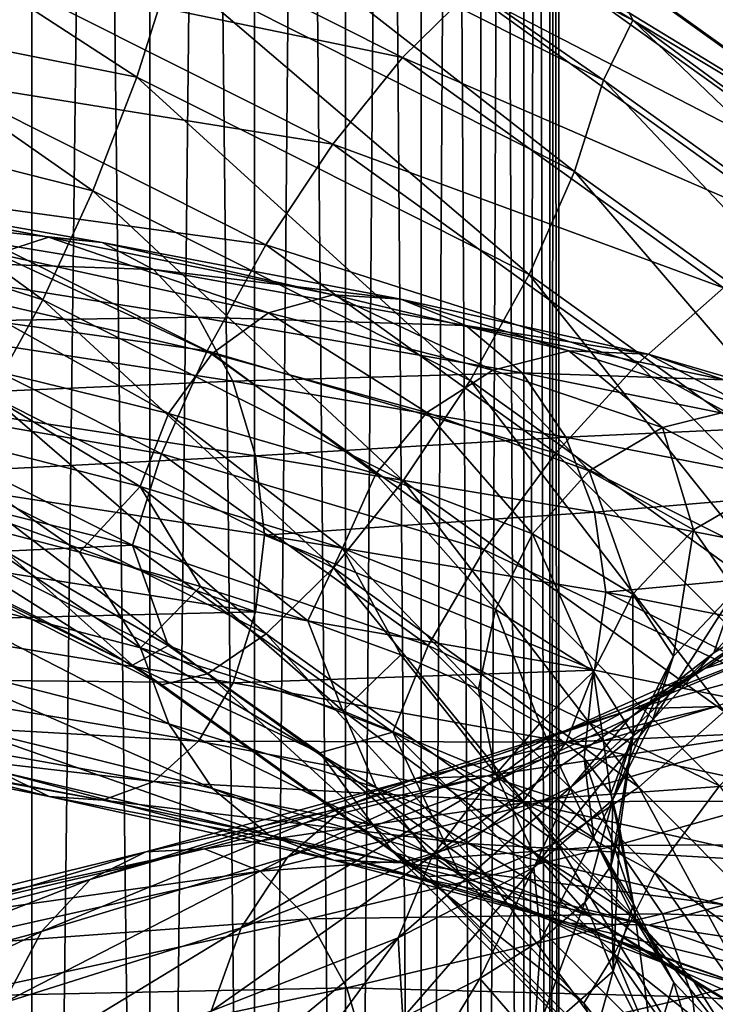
# Model space of a CAD drawing. Header units: metres. Extents: x -109 to 109, y -432 to 89.
# Tile 199 of 256: x 8.6 to 14.28, y -191.19 to -183.15. Entities that reach past the tile are written whole.
import ezdxf

# ---------------------------------------------------------------- set-up
doc = ezdxf.new("R2010")
doc.units = ezdxf.units.M
doc.layers.add('solid_506360_24502164_01', color=7, linetype='CONTINUOUS')

msp = doc.modelspace()

# ---------------------------------------------------------------- linework, layer by layer
at = {"layer": 'solid_506360_24502164_01'}
for points in [[(8.698698, -206.490723, 245.192795), (8.698698, -127.086693, 216.292099), (7.641208, -126.793808, 217.096786)], [(7.641208, -206.19783, 245.997482), (8.698698, -206.490723, 245.192795), (7.641208, -126.793808, 217.096786)], [(9.660883, -206.819809, 244.288635), (9.660883, -127.415779, 215.387939), (8.698698, -127.086693, 216.292099)], [(8.698698, -206.490723, 245.192795), (9.660883, -206.819809, 244.288635), (8.698698, -127.086693, 216.292099)], [(10.51722, -207.181488, 243.294922), (10.51722, -127.777458, 214.394226), (9.660883, -127.415779, 215.387939)], [(9.660883, -206.819809, 244.288635), (10.51722, -207.181488, 243.294922), (9.660883, -127.415779, 215.387939)], [(11.25833, -207.571808, 242.222534), (11.25833, -128.16777, 213.321838), (10.51722, -127.777458, 214.394226)], [(10.51722, -207.181488, 243.294922), (11.25833, -207.571808, 242.222534), (10.51722, -127.777458, 214.394226)], [(11.876091, -207.986481, 241.083237), (11.876091, -128.582443, 212.182526), (11.25833, -128.16777, 213.321838)], [(11.25833, -207.571808, 242.222534), (11.876091, -207.986481, 241.083237), (11.25833, -128.16777, 213.321838)], [(12.363734, -208.420959, 239.889481), (12.363734, -129.016937, 210.988785), (11.876091, -128.582443, 212.182526)], [(11.876091, -207.986481, 241.083237), (12.363734, -208.420959, 239.889481), (11.876091, -128.582443, 212.182526)], [(12.715919, -208.870499, 238.654388), (12.715919, -129.466476, 209.753677), (12.363734, -129.016937, 210.988785)], [(12.363734, -208.420959, 239.889481), (12.715919, -208.870499, 238.654388), (12.363734, -129.016937, 210.988785)], [(12.928784, -209.33017, 237.391449), (12.928784, -129.926147, 208.490753), (12.715919, -129.466476, 209.753677)], [(12.715919, -208.870499, 238.654388), (12.928784, -209.33017, 237.391449), (12.715919, -129.466476, 209.753677)], [(13, -209.794937, 236.114532), (13, -130.3909, 207.213837), (12.928784, -129.926147, 208.490753)], [(12.928784, -209.33017, 237.391449), (13, -209.794937, 236.114532), (12.928784, -129.926147, 208.490753)], [(12.928784, -210.259689, 234.837616), (12.928784, -130.855667, 205.936905), (13, -130.3909, 207.213837)], [(13, -209.794937, 236.114532), (12.928784, -210.259689, 234.837616), (13, -130.3909, 207.213837)], [(12.715919, -210.71936, 233.574677), (12.715919, -131.315338, 204.673981), (12.928784, -130.855667, 205.936905)], [(12.928784, -210.259689, 234.837616), (12.715919, -210.71936, 233.574677), (12.928784, -130.855667, 205.936905)], [(12.363734, -211.1689, 232.339584), (12.363734, -131.764877, 203.438873), (12.715919, -131.315338, 204.673981)], [(12.715919, -210.71936, 233.574677), (12.363734, -211.1689, 232.339584), (12.715919, -131.315338, 204.673981)], [(11.876091, -211.603394, 231.145844), (11.876091, -132.199371, 202.245132), (12.363734, -131.764877, 203.438873)], [(12.363734, -211.1689, 232.339584), (11.876091, -211.603394, 231.145844), (12.363734, -131.764877, 203.438873)], [(11.25833, -212.018066, 230.006531), (11.25833, -132.614044, 201.105835), (11.876091, -132.199371, 202.245132)], [(11.876091, -211.603394, 231.145844), (11.25833, -212.018066, 230.006531), (11.876091, -132.199371, 202.245132)], [(10.51722, -212.408386, 228.934143), (10.51722, -133.004349, 200.033447), (11.25833, -132.614044, 201.105835)], [(11.25833, -212.018066, 230.006531), (10.51722, -212.408386, 228.934143), (11.25833, -132.614044, 201.105835)], [(9.660883, -212.770065, 227.94043), (9.660883, -133.366043, 199.039734), (10.51722, -133.004349, 200.033447)], [(10.51722, -212.408386, 228.934143), (9.660883, -212.770065, 227.94043), (10.51722, -133.004349, 200.033447)], [(8.698698, -213.099152, 227.03627), (8.698698, -133.695129, 198.135574), (9.660883, -133.366043, 199.039734)], [(9.660883, -212.770065, 227.94043), (8.698698, -213.099152, 227.03627), (9.660883, -133.366043, 199.039734)], [(7.641208, -213.392029, 226.231583), (7.641208, -133.988007, 197.330872), (8.698698, -133.695129, 198.135574)], [(8.698698, -213.099152, 227.03627), (7.641208, -213.392029, 226.231583), (8.698698, -133.695129, 198.135574)], [(13.605394, -183.152481, 477.089508), (10.010668, -180.976456, 477.207245), (10.071428, -181.358551, 478.125244)], [(13.364561, -182.662796, 476.233643), (10.010668, -180.976456, 477.207245), (13.605394, -183.152481, 477.089508)], [(13.366005, -183.642746, 477.935089), (10.071428, -181.358551, 478.125244), (10.011749, -181.956223, 478.908813)], [(13.366005, -183.642746, 477.935089), (13.605394, -183.152481, 477.089508), (10.071428, -181.358551, 478.125244)], [(11.725858, -183.457626, 472.912384), (8.355836, -182.758957, 473.31723), (8.783204, -181.978043, 473.766602)], [(12.273458, -182.917831, 473.547333), (11.725858, -183.457626, 472.912384), (8.783204, -181.978043, 473.766602)], [(13.13025, -184.38945, 478.552551), (10.011749, -181.956223, 478.908813), (9.835158, -182.732681, 479.509094)], [(13.13025, -184.38945, 478.552551), (13.366005, -183.642746, 477.935089), (10.011749, -181.956223, 478.908813)], [(9.555984, -183.619888, 479.868683), (7.619471, -182.361526, 480.4039), (7.192333, -183.146835, 480.592773)], [(9.555984, -183.619888, 479.868683), (9.835158, -182.732681, 479.509094), (7.619471, -182.361526, 480.4039)], [(13.127471, -182.503601, 475.278198), (16.059992, -184.609253, 474.0625), (12.753655, -182.590988, 474.357849)], [(16.350044, -184.806473, 474.995972), (16.059992, -184.609253, 474.0625), (13.127471, -182.503601, 475.278198)], [(13.364561, -182.662796, 476.233643), (16.350044, -184.806473, 474.995972), (13.127471, -182.503601, 475.278198)], [(12.753655, -182.590988, 474.357849), (15.60267, -184.636673, 473.176788), (12.273458, -182.917831, 473.547333)], [(16.059992, -184.609253, 474.0625), (15.60267, -184.636673, 473.176788), (12.753655, -182.590988, 474.357849)], [(13.364561, -182.662796, 476.233643), (13.605394, -183.152481, 477.089508), (16.350044, -184.806473, 474.995972)], [(11.155308, -184.166534, 472.504578), (7.945969, -183.648483, 473.129791), (8.355836, -182.758957, 473.31723)], [(11.725858, -183.457626, 472.912384), (11.155308, -184.166534, 472.504578), (8.355836, -182.758957, 473.31723)], [(12.757544, -185.229645, 478.939301), (9.835158, -182.732681, 479.509094), (9.555984, -183.619888, 479.868683)], [(12.757544, -185.229645, 478.939301), (13.13025, -184.38945, 478.552551), (9.835158, -182.732681, 479.509094)], [(12.273458, -182.917831, 473.547333), (15.015202, -184.886505, 472.410706), (11.725858, -183.457626, 472.912384)], [(15.60267, -184.636673, 473.176788), (15.015202, -184.886505, 472.410706), (12.273458, -182.917831, 473.547333)], [(9.196888, -184.545853, 479.958405), (7.192333, -183.146835, 480.592773), (6.694921, -183.912308, 480.554565)], [(9.196888, -184.545853, 479.958405), (9.555984, -183.619888, 479.868683), (7.192333, -183.146835, 480.592773)], [(13.366005, -183.642746, 477.935089), (16.35181, -185.786667, 476.697296), (13.605394, -183.152481, 477.089508)], [(16.35181, -185.786667, 476.697296), (16.725967, -185.450607, 475.762695), (13.605394, -183.152481, 477.089508)], [(16.350044, -184.806473, 474.995972), (13.605394, -183.152481, 477.089508), (16.725967, -185.450607, 475.762695)], [(11.725858, -183.457626, 472.912384), (14.345275, -185.338455, 471.826477), (11.155308, -184.166534, 472.504578)], [(15.015202, -184.886505, 472.410706), (14.345275, -185.338455, 471.826477), (11.725858, -183.457626, 472.912384)], [(10.608122, -184.987015, 472.356995), (7.586873, -184.574448, 473.219513), (7.945969, -183.648483, 473.129791)], [(11.155308, -184.166534, 472.504578), (10.608122, -184.987015, 472.356995), (7.945969, -183.648483, 473.129791)], [(12.278139, -186.095108, 479.063934), (9.555984, -183.619888, 479.868683), (9.196888, -184.545853, 479.958405)], [(12.278139, -186.095108, 479.063934), (12.757544, -185.229645, 478.939301), (9.555984, -183.619888, 479.868683)], [(13.13025, -184.38945, 478.552551), (16.063391, -186.49556, 477.336609), (13.366005, -183.642746, 477.935089)], [(16.063391, -186.49556, 477.336609), (16.35181, -185.786667, 476.697296), (13.366005, -183.642746, 477.935089)], [(8.787021, -185.435379, 479.770966), (6.694921, -183.912308, 480.554565), (6.161132, -184.605774, 480.291901)], [(8.787021, -185.435379, 479.770966), (9.196888, -184.545853, 479.958405), (6.694921, -183.912308, 480.554565)], [(11.155308, -184.166534, 472.504578), (13.64727, -185.955841, 471.471497), (10.608122, -184.987015, 472.356995)], [(14.345275, -185.338455, 471.826477), (13.64727, -185.955841, 471.471497), (11.155308, -184.166534, 472.504578)], [(12.757544, -185.229645, 478.939301), (15.607426, -187.275955, 477.757843), (13.13025, -184.38945, 478.552551)], [(15.607426, -187.275955, 477.757843), (16.063391, -186.49556, 477.336609), (13.13025, -184.38945, 478.552551)], [(6.193384, -184.430389, 954.006165), (8.835199, -184.923965, 955.474731), (6.500241, -184.481949, 953.284973)], [(8.416328, -185.061401, 956.109741), (8.835199, -184.923965, 955.474731), (6.193384, -184.430389, 954.006165)], [(6.500241, -184.481949, 953.284973), (9.272948, -184.968307, 954.824036), (6.794101, -184.707748, 952.607056)], [(8.835199, -184.923965, 955.474731), (9.272948, -184.968307, 954.824036), (6.500241, -184.481949, 953.284973)], [(11.730952, -186.915588, 478.916382), (9.196888, -184.545853, 479.958405), (8.787021, -185.435379, 479.770966)], [(11.730952, -186.915588, 478.916382), (12.278139, -186.095108, 479.063934), (9.196888, -184.545853, 479.958405)], [(8.359653, -186.216278, 479.321594), (8.787021, -185.435379, 479.770966), (6.161132, -184.605774, 480.291901)], [(10.128717, -185.852493, 472.481628), (7.307699, -185.461655, 473.579102), (7.586873, -184.574448, 473.219513)], [(10.608122, -184.987015, 472.356995), (10.128717, -185.852493, 472.481628), (7.586873, -184.574448, 473.219513)], [(6.794101, -184.707748, 952.607056), (9.692155, -185.188751, 954.213196), (7.049374, -185.099396, 952.031738)], [(9.272948, -184.968307, 954.824036), (9.692155, -185.188751, 954.213196), (6.794101, -184.707748, 952.607056)], [(8.416328, -185.061401, 956.109741), (10.630314, -185.542755, 957.958923), (8.835199, -184.923965, 955.474731)], [(8.835199, -184.923965, 955.474731), (11.159372, -185.395584, 957.414246), (9.272948, -184.968307, 954.824036)], [(10.630314, -185.542755, 957.958923), (11.159372, -185.395584, 957.414246), (8.835199, -184.923965, 955.474731)], [(9.272948, -184.968307, 954.824036), (11.712275, -185.43161, 956.857483), (9.692155, -185.188751, 954.213196)], [(11.159372, -185.395584, 957.414246), (11.712275, -185.43161, 956.857483), (9.272948, -184.968307, 954.824036)], [(10.608122, -184.987015, 472.356995), (12.977849, -186.688568, 471.374603), (10.128717, -185.852493, 472.481628)], [(13.64727, -185.955841, 471.471497), (12.977849, -186.688568, 471.374603), (10.608122, -184.987015, 472.356995)], [(7.049374, -185.099396, 952.031738), (10.056316, -185.577606, 953.695618), (7.247981, -185.623138, 951.59845)], [(9.692155, -185.188751, 954.213196), (10.056316, -185.577606, 953.695618), (7.049374, -185.099396, 952.031738)], [(8.052803, -185.383469, 956.674316), (10.171161, -185.875031, 958.444519), (8.416328, -185.061401, 956.109741)], [(10.171161, -185.875031, 958.444519), (10.630314, -185.542755, 957.958923), (8.416328, -185.061401, 956.109741)], [(9.692155, -185.188751, 954.213196), (12.241757, -185.646103, 956.336182), (10.056316, -185.577606, 953.695618)], [(11.712275, -185.43161, 956.857483), (12.241757, -185.646103, 956.336182), (9.692155, -185.188751, 954.213196)], [(12.278139, -186.095108, 479.063934), (15.020928, -188.064529, 477.92691), (12.757544, -185.229645, 478.939301)], [(15.020928, -188.064529, 477.92691), (15.607426, -187.275955, 477.757843), (12.757544, -185.229645, 478.939301)], [(14.345275, -185.338455, 471.826477), (16.569248, -187.568695, 470.538849), (13.64727, -185.955841, 471.471497)], [(7.770292, -185.862717, 957.12738), (9.814332, -186.364075, 958.835571), (8.052803, -185.383469, 956.674316)], [(9.814332, -186.364075, 958.835571), (10.171161, -185.875031, 958.444519), (8.052803, -185.383469, 956.674316)], [(11.160402, -187.624512, 478.508575), (8.787021, -185.435379, 479.770966), (8.359653, -186.216278, 479.321594)], [(11.160402, -187.624512, 478.508575), (11.730952, -186.915588, 478.916382), (8.787021, -185.435379, 479.770966)], [(10.630314, -185.542755, 957.958923), (12.462962, -186.012024, 960.190735), (11.159372, -185.395584, 957.414246)], [(11.159372, -185.395584, 957.414246), (13.083229, -185.854126, 959.755615), (11.712275, -185.43161, 956.857483)], [(12.462962, -186.012024, 960.190735), (13.083229, -185.854126, 959.755615), (11.159372, -185.395584, 957.414246)], [(11.712275, -185.43161, 956.857483), (13.731451, -185.881165, 959.312805), (12.241757, -185.646103, 956.336182)], [(13.083229, -185.854126, 959.755615), (13.731451, -185.881165, 959.312805), (11.712275, -185.43161, 956.857483)], [(9.756011, -186.692673, 472.868378), (7.131108, -186.238113, 474.179382), (7.307699, -185.461655, 473.579102)], [(10.128717, -185.852493, 472.481628), (9.756011, -186.692673, 472.868378), (7.307699, -185.461655, 473.579102)], [(10.056316, -185.577606, 953.695618), (10.33964, -186.10141, 953.306702), (7.247981, -185.623138, 951.59845)], [(10.056316, -185.577606, 953.695618), (12.701715, -186.032333, 955.895874), (10.33964, -186.10141, 953.306702)], [(12.241757, -185.646103, 956.336182), (12.701715, -186.032333, 955.895874), (10.056316, -185.577606, 953.695618)], [(10.171161, -185.875031, 958.444519), (11.924651, -186.355743, 960.580811), (10.630314, -185.542755, 957.958923)], [(11.924651, -186.355743, 960.580811), (12.462962, -186.012024, 960.190735), (10.630314, -185.542755, 957.958923)], [(7.247981, -185.623138, 951.59845), (10.33964, -186.10141, 953.306702), (7.376725, -186.229507, 951.334106)], [(12.241757, -185.646103, 956.336182), (14.352216, -186.089539, 958.900146), (12.701715, -186.032333, 955.895874)], [(13.731451, -185.881165, 959.312805), (14.352216, -186.089539, 958.900146), (12.241757, -185.646103, 956.336182)], [(7.587613, -186.451767, 957.436707), (9.583598, -186.961746, 959.104004), (7.770292, -185.862717, 957.12738)], [(9.583598, -186.961746, 959.104004), (9.814332, -186.364075, 958.835571), (7.770292, -185.862717, 957.12738)], [(10.128717, -185.852493, 472.481628), (12.391352, -187.477142, 471.54364), (9.756011, -186.692673, 472.868378)], [(9.814332, -186.364075, 958.835571), (11.506307, -186.855927, 960.896973), (10.171161, -185.875031, 958.444519)], [(12.977849, -186.688568, 471.374603), (12.391352, -187.477142, 471.54364), (10.128717, -185.852493, 472.481628)], [(11.506307, -186.855927, 960.896973), (11.924651, -186.355743, 960.580811), (10.171161, -185.875031, 958.444519)], [(12.462962, -186.012024, 960.190735), (13.848082, -186.477509, 962.727478), (13.083229, -185.854126, 959.755615)], [(13.083229, -185.854126, 959.755615), (14.537285, -186.308365, 962.417053), (13.731451, -185.881165, 959.312805)], [(13.848082, -186.477509, 962.727478), (14.537285, -186.308365, 962.417053), (13.083229, -185.854126, 959.755615)], [(13.731451, -185.881165, 959.312805), (15.257548, -186.326202, 962.104187), (14.352216, -186.089539, 958.900146)], [(14.537285, -186.308365, 962.417053), (15.257548, -186.326202, 962.104187), (13.731451, -185.881165, 959.312805)], [(13.64727, -185.955841, 471.471497), (15.76303, -188.077576, 470.246521), (12.977849, -186.688568, 471.374603)], [(16.569248, -187.568695, 470.538849), (15.76303, -188.077576, 470.246521), (13.64727, -185.955841, 471.471497)], [(12.701715, -186.032333, 955.895874), (13.059569, -186.557007, 955.566589), (10.33964, -186.10141, 953.306702)], [(11.924651, -186.355743, 960.580811), (13.249944, -186.833389, 963.008728), (12.462962, -186.012024, 960.190735)], [(13.249944, -186.833389, 963.008728), (13.848082, -186.477509, 962.727478), (12.462962, -186.012024, 960.190735)], [(12.701715, -186.032333, 955.895874), (14.891468, -186.473465, 958.553894), (13.059569, -186.557007, 955.566589)], [(14.352216, -186.089539, 958.900146), (14.891468, -186.473465, 958.553894), (12.701715, -186.032333, 955.895874)], [(10.33964, -186.10141, 953.306702), (10.5233, -186.71051, 953.070435), (7.376725, -186.229507, 951.334106)], [(10.33964, -186.10141, 953.306702), (13.059569, -186.557007, 955.566589), (10.5233, -186.71051, 953.070435)], [(11.730952, -186.915588, 478.916382), (14.351507, -188.797241, 477.830017), (12.278139, -186.095108, 479.063934)], [(14.351507, -188.797241, 477.830017), (15.020928, -188.064529, 477.92691), (12.278139, -186.095108, 479.063934)], [(9.520256, -187.439377, 473.48584), (7.071429, -186.835785, 474.962952), (7.131108, -186.238113, 474.179382)], [(9.756011, -186.692673, 472.868378), (9.520256, -187.439377, 473.48584), (7.131108, -186.238113, 474.179382)], [(7.376725, -186.229507, 951.334106), (10.5233, -186.71051, 953.070435), (7.430641, -186.87059, 951.269348)], [(10.612803, -188.164291, 477.873627), (8.359653, -186.216278, 479.321594), (7.949475, -186.825165, 478.646759)], [(10.612803, -188.164291, 477.873627), (11.160402, -187.624512, 478.508575), (8.359653, -186.216278, 479.321594)], [(13.848082, -186.477509, 962.727478), (14.735752, -186.947113, 965.479065), (14.537285, -186.308365, 962.417053)], [(9.583598, -186.961746, 959.104004), (11.235794, -187.463562, 961.116211), (9.814332, -186.364075, 958.835571)], [(11.235794, -187.463562, 961.116211), (11.506307, -186.855927, 960.896973), (9.814332, -186.364075, 958.835571)], [(11.506307, -186.855927, 960.896973), (12.785105, -187.345581, 963.239685), (11.924651, -186.355743, 960.580811)], [(12.785105, -187.345581, 963.239685), (13.249944, -186.833389, 963.008728), (11.924651, -186.355743, 960.580811)], [(7.587613, -186.451767, 957.436707), (8.001845, -187.214096, 957.914001), (9.087166, -187.497192, 958.820679)], [(7.587613, -186.451767, 957.436707), (9.087166, -187.497192, 958.820679), (9.583598, -186.961746, 959.104004)], [(14.891468, -186.473465, 958.553894), (15.311016, -186.999908, 958.29718), (13.059569, -186.557007, 955.566589)], [(13.249944, -186.833389, 963.008728), (14.099272, -187.315399, 965.64209), (13.848082, -186.477509, 962.727478)], [(14.099272, -187.315399, 965.64209), (14.735752, -186.947113, 965.479065), (13.848082, -186.477509, 962.727478)], [(13.059569, -186.557007, 955.566589), (13.291542, -187.170227, 955.368286), (10.5233, -186.71051, 953.070435)], [(13.059569, -186.557007, 955.566589), (15.311016, -186.999908, 958.29718), (13.291542, -187.170227, 955.368286)], [(10.5233, -186.71051, 953.070435), (10.598348, -187.356995, 953.017578), (7.430641, -186.87059, 951.269348)], [(9.756011, -186.692673, 472.868378), (11.935387, -188.257538, 471.964905), (9.520256, -187.439377, 473.48584)], [(12.391352, -187.477142, 471.54364), (11.935387, -188.257538, 471.964905), (9.756011, -186.692673, 472.868378)], [(10.5233, -186.71051, 953.070435), (13.291542, -187.170227, 955.368286), (10.598348, -187.356995, 953.017578)], [(12.977849, -186.688568, 471.374603), (14.989828, -188.706223, 470.209717), (12.391352, -187.477142, 471.54364)], [(15.76303, -188.077576, 470.246521), (14.989828, -188.706223, 470.209717), (12.977849, -186.688568, 471.374603)], [(9.520256, -187.439377, 473.48584), (8.481458, -187.489288, 474.585663), (7.071429, -186.835785, 474.962952)], [(7.430641, -186.87059, 951.269348), (10.524442, -187.983917, 953.141479), (7.377526, -187.490921, 951.408325)], [(7.430641, -186.87059, 951.269348), (10.598348, -187.356995, 953.017578), (10.524442, -187.983917, 953.141479)], [(10.132605, -188.49115, 477.06308), (7.949475, -186.825165, 478.646759), (7.589785, -187.212616, 477.801239)], [(10.132605, -188.49115, 477.06308), (10.612803, -188.164291, 477.873627), (7.949475, -186.825165, 478.646759)], [(11.235794, -187.463562, 961.116211), (12.484528, -187.964111, 963.403137), (11.506307, -186.855927, 960.896973)], [(12.484528, -187.964111, 963.403137), (12.785105, -187.345581, 963.239685), (11.506307, -186.855927, 960.896973)], [(12.785105, -187.345581, 963.239685), (13.604636, -187.839981, 965.780579), (13.249944, -186.833389, 963.008728)], [(13.604636, -187.839981, 965.780579), (14.099272, -187.315399, 965.64209), (13.249944, -186.833389, 963.008728)], [(9.583598, -186.961746, 959.104004), (9.087166, -187.497192, 958.820679), (10.074463, -187.777695, 959.834229)], [(9.583598, -186.961746, 959.104004), (10.074463, -187.777695, 959.834229), (10.952675, -188.056747, 960.944153)], [(9.583598, -186.961746, 959.104004), (10.952675, -188.056747, 960.944153), (11.235794, -187.463562, 961.116211)], [(11.160402, -187.624512, 478.508575), (13.653503, -189.414642, 477.475037), (11.730952, -186.915588, 478.916382)], [(13.653503, -189.414642, 477.475037), (14.351507, -188.797241, 477.830017), (11.730952, -186.915588, 478.916382)], [(14.099272, -187.315399, 965.64209), (14.442956, -187.808456, 968.387695), (14.735752, -186.947113, 965.479065)], [(15.311016, -186.999908, 958.29718), (15.582981, -187.618561, 958.145264), (13.291542, -187.170227, 955.368286)], [(13.291542, -187.170227, 955.368286), (13.38467, -187.824005, 955.331909), (10.598348, -187.356995, 953.017578)], [(13.291542, -187.170227, 955.368286), (15.582981, -187.618561, 958.145264), (13.38467, -187.824005, 955.331909)], [(9.5217, -188.419327, 475.187317), (7.30978, -187.347153, 476.853668), (7.132189, -187.21788, 475.880981)], [(8.481458, -187.489288, 474.585663), (9.5217, -188.419327, 475.187317), (7.132189, -187.21788, 475.880981)], [(9.758789, -188.578522, 476.142731), (7.589785, -187.212616, 477.801239), (7.30978, -187.347153, 476.853668)], [(7.588755, -187.755386, 957.509399), (9.585041, -188.276871, 959.173401), (8.001845, -187.214096, 957.914001)], [(9.758789, -188.578522, 476.142731), (10.132605, -188.49115, 477.06308), (7.589785, -187.212616, 477.801239)], [(9.585041, -188.276871, 959.173401), (9.087166, -187.497192, 958.820679), (8.001845, -187.214096, 957.914001)], [(9.5217, -188.419327, 475.187317), (9.758789, -188.578522, 476.142731), (7.30978, -187.347153, 476.853668)], [(10.598348, -187.356995, 953.017578), (13.292985, -188.459503, 955.43634), (10.524442, -187.983917, 953.141479)], [(10.598348, -187.356995, 953.017578), (13.38467, -187.824005, 955.331909), (13.292985, -188.459503, 955.43634)], [(12.484528, -187.964111, 963.403137), (13.284793, -188.469925, 965.883484), (12.785105, -187.345581, 963.239685)], [(13.284793, -188.469925, 965.883484), (13.604636, -187.839981, 965.780579), (12.785105, -187.345581, 963.239685)], [(13.604636, -187.839981, 965.780579), (13.936263, -188.345337, 968.429688), (14.099272, -187.315399, 965.64209)], [(13.936263, -188.345337, 968.429688), (14.442956, -187.808456, 968.387695), (14.099272, -187.315399, 965.64209)], [(9.520256, -187.439377, 473.48584), (9.811809, -188.257965, 474.141876), (8.481458, -187.489288, 474.585663)], [(9.520256, -187.439377, 473.48584), (11.646967, -188.966431, 472.604187), (9.811809, -188.257965, 474.141876)], [(11.935387, -188.257538, 471.964905), (11.646967, -188.966431, 472.604187), (9.520256, -187.439377, 473.48584)], [(14.267386, -188.318237, 971.148132), (14.911455, -187.926437, 971.232666), (15.094951, -187.428055, 968.348022)], [(14.442956, -187.808456, 968.387695), (14.267386, -188.318237, 971.148132), (15.094951, -187.428055, 968.348022)], [(7.377526, -187.490921, 951.408325), (10.524442, -187.983917, 953.141479), (7.24947, -188.061844, 951.742065)], [(8.481458, -187.489288, 474.585663), (9.811809, -188.257965, 474.141876), (9.5217, -188.419327, 475.187317)], [(9.585041, -188.276871, 959.173401), (10.074463, -187.777695, 959.834229), (9.087166, -187.497192, 958.820679)], [(11.235794, -187.463562, 961.116211), (10.952675, -188.056747, 960.944153), (11.712255, -188.335419, 962.138916)], [(11.235794, -187.463562, 961.116211), (11.712255, -188.335419, 962.138916), (12.345687, -188.614761, 963.405212)], [(11.235794, -187.463562, 961.116211), (12.345687, -188.614761, 963.405212), (12.484528, -187.964111, 963.403137)], [(12.391352, -187.477142, 471.54364), (14.312405, -189.40361, 470.431396), (11.935387, -188.257538, 471.964905)], [(14.989828, -188.706223, 470.209717), (14.312405, -189.40361, 470.431396), (12.391352, -187.477142, 471.54364)], [(10.612803, -188.164291, 477.873627), (12.983576, -189.866592, 476.890808), (11.160402, -187.624512, 478.508575)], [(12.983576, -189.866592, 476.890808), (13.653503, -189.414642, 477.475037), (11.160402, -187.624512, 478.508575)], [(15.582981, -187.618561, 958.145264), (15.690184, -188.281296, 958.129211), (13.38467, -187.824005, 955.331909)], [(9.817014, -188.899323, 958.969421), (9.585041, -188.276871, 959.173401), (7.588755, -187.755386, 957.509399)], [(7.772415, -188.375214, 957.267578), (9.817014, -188.899323, 958.969421), (7.588755, -187.755386, 957.509399)], [(14.193177, -188.447144, 974.030334), (14.899555, -188.237183, 974.277649), (15.653581, -187.72525, 971.341736)], [(14.911455, -187.926437, 971.232666), (14.193177, -188.447144, 974.030334), (15.653581, -187.72525, 971.341736)], [(9.585041, -188.276871, 959.173401), (11.237486, -188.792587, 961.182373), (10.074463, -187.777695, 959.834229)], [(11.237486, -188.792587, 961.182373), (10.952675, -188.056747, 960.944153), (10.074463, -187.777695, 959.834229)], [(13.284793, -188.469925, 965.883484), (13.608623, -188.986771, 968.46936), (13.604636, -187.839981, 965.780579)], [(13.38467, -187.824005, 955.331909), (15.584673, -188.927032, 958.210449), (13.292985, -188.459503, 955.43634)], [(13.38467, -187.824005, 955.331909), (15.690184, -188.281296, 958.129211), (15.584673, -188.927032, 958.210449)], [(13.608623, -188.986771, 968.46936), (13.936263, -188.345337, 968.429688), (13.604636, -187.839981, 965.780579)], [(13.766852, -188.866882, 971.093018), (14.267386, -188.318237, 971.148132), (14.442956, -187.808456, 968.387695)], [(13.936263, -188.345337, 968.429688), (13.766852, -188.866882, 971.093018), (14.442956, -187.808456, 968.387695)], [(13.580133, -188.849228, 973.825317), (14.193177, -188.447144, 974.030334), (14.911455, -187.926437, 971.232666)], [(14.267386, -188.318237, 971.148132), (13.580133, -188.849228, 973.825317), (14.911455, -187.926437, 971.232666)], [(10.524442, -187.983917, 953.141479), (10.341763, -188.562866, 953.444092), (7.24947, -188.061844, 951.742065)], [(10.524442, -187.983917, 953.141479), (13.292985, -188.459503, 955.43634), (10.341763, -188.562866, 953.444092)], [(12.484528, -187.964111, 963.403137), (12.345687, -188.614761, 963.405212), (12.845714, -188.895782, 964.729736)], [(12.484528, -187.964111, 963.403137), (12.845714, -188.895782, 964.729736), (13.284793, -188.469925, 965.883484)], [(7.24947, -188.061844, 951.742065), (10.341763, -188.562866, 953.444092), (7.051432, -188.530853, 952.233826)], [(11.237486, -188.792587, 961.182373), (11.712255, -188.335419, 962.138916), (10.952675, -188.056747, 960.944153)], [(10.132605, -188.49115, 477.06308), (12.396108, -190.116425, 476.124725), (10.612803, -188.164291, 477.873627)], [(12.396108, -190.116425, 476.124725), (12.983576, -189.866592, 476.890808), (10.612803, -188.164291, 477.873627)], [(12.96507, -188.993576, 976.641785), (13.610326, -188.776291, 977.018188), (14.899555, -188.237183, 974.277649)], [(14.193177, -188.447144, 974.030334), (12.96507, -188.993576, 976.641785), (14.899555, -188.237183, 974.277649)], [(13.610326, -188.776291, 977.018188), (14.284663, -188.757828, 977.420532), (15.637768, -188.223724, 974.545715)], [(14.899555, -188.237183, 974.277649), (13.610326, -188.776291, 977.018188), (15.637768, -188.223724, 974.545715)], [(9.811809, -188.257965, 474.141876), (11.049983, -189.134552, 473.635773), (9.5217, -188.419327, 475.187317)], [(11.50945, -189.418625, 961.024597), (11.237486, -188.792587, 961.182373), (9.585041, -188.276871, 959.173401)], [(9.817014, -188.899323, 958.969421), (11.50945, -189.418625, 961.024597), (9.585041, -188.276871, 959.173401)], [(11.646967, -188.966431, 472.604187), (11.049983, -189.134552, 473.635773), (9.811809, -188.257965, 474.141876)], [(11.935387, -188.257538, 471.964905), (13.78575, -190.113129, 470.893585), (11.646967, -188.966431, 472.604187)], [(14.312405, -189.40361, 470.431396), (13.78575, -190.113129, 470.893585), (11.935387, -188.257538, 471.964905)], [(13.10371, -189.408661, 973.675842), (13.580133, -188.849228, 973.825317), (14.267386, -188.318237, 971.148132)], [(13.766852, -188.866882, 971.093018), (13.10371, -189.408661, 973.675842), (14.267386, -188.318237, 971.148132)], [(10.174869, -189.426453, 958.63208), (9.817014, -188.899323, 958.969421), (7.772415, -188.375214, 957.267578)], [(8.055739, -188.90184, 956.870789), (10.174869, -189.426453, 958.63208), (7.772415, -188.375214, 957.267578)], [(11.237486, -188.792587, 961.182373), (12.486407, -189.308929, 963.466125), (11.712255, -188.335419, 962.138916)], [(12.486407, -189.308929, 963.466125), (12.345687, -188.614761, 963.405212), (11.712255, -188.335419, 962.138916)], [(13.443195, -189.51947, 971.069092), (13.766852, -188.866882, 971.093018), (13.936263, -188.345337, 968.429688)], [(13.608623, -188.986771, 968.46936), (13.443195, -189.51947, 971.069092), (13.936263, -188.345337, 968.429688)], [(9.5217, -188.419327, 475.187317), (11.648734, -189.946609, 474.305542), (9.758789, -188.578522, 476.142731)], [(11.049983, -189.134552, 473.635773), (11.648734, -189.946609, 474.305542), (9.5217, -188.419327, 475.187317)], [(9.758789, -188.578522, 476.142731), (11.938787, -190.143829, 475.239014), (10.132605, -188.49115, 477.06308)], [(11.938787, -190.143829, 475.239014), (12.396108, -190.116425, 476.124725), (10.132605, -188.49115, 477.06308)], [(13.292985, -188.459503, 955.43634), (13.062251, -189.048584, 955.698181), (10.341763, -188.562866, 953.444092)], [(12.405071, -189.404495, 976.324097), (12.96507, -188.993576, 976.641785), (14.193177, -188.447144, 974.030334)], [(13.580133, -188.849228, 973.825317), (12.405071, -189.404495, 976.324097), (14.193177, -188.447144, 974.030334)], [(13.284793, -188.469925, 965.883484), (12.845714, -188.895782, 964.729736), (13.206743, -189.179413, 966.098633)], [(13.292985, -188.459503, 955.43634), (15.584673, -188.927032, 958.210449), (13.062251, -189.048584, 955.698181)], [(13.284793, -188.469925, 965.883484), (13.206743, -189.179413, 966.098633), (13.425742, -189.466492, 967.496887)], [(13.284793, -188.469925, 965.883484), (13.425742, -189.466492, 967.496887), (13.608623, -188.986771, 968.46936)], [(7.051432, -188.530853, 952.233826), (10.059252, -189.040131, 953.888977), (6.796605, -188.852036, 952.851074)], [(10.341763, -188.562866, 953.444092), (10.059252, -189.040131, 953.888977), (7.051432, -188.530853, 952.233826)], [(10.341763, -188.562866, 953.444092), (13.062251, -189.048584, 955.698181), (10.059252, -189.040131, 953.888977)], [(11.648734, -189.946609, 474.305542), (11.938787, -190.143829, 475.239014), (9.758789, -188.578522, 476.142731)], [(12.486407, -189.308929, 963.466125), (12.845714, -188.895782, 964.729736), (12.345687, -188.614761, 963.405212)], [(8.839108, -189.491791, 955.729675), (8.4199, -189.284576, 956.34552), (5.902263, -188.751312, 954.956055)], [(6.196123, -188.962448, 954.27301), (8.839108, -189.491791, 955.729675), (5.902263, -188.751312, 954.956055)], [(12.788598, -189.939484, 963.361206), (12.486407, -189.308929, 963.466125), (11.237486, -188.792587, 961.182373)], [(11.50945, -189.418625, 961.024597), (12.788598, -189.939484, 963.361206), (11.237486, -188.792587, 961.182373)], [(11.271385, -189.567627, 978.973694), (11.832349, -189.344681, 979.465393), (13.610326, -188.776291, 977.018188)], [(12.96507, -188.993576, 976.641785), (11.271385, -189.567627, 978.973694), (13.610326, -188.776291, 977.018188)], [(11.832349, -189.344681, 979.465393), (12.418594, -189.322647, 979.987671), (14.284663, -188.757828, 977.420532)], [(13.610326, -188.776291, 977.018188), (11.832349, -189.344681, 979.465393), (14.284663, -188.757828, 977.420532)], [(14.284663, -188.757828, 977.420532), (12.418594, -189.322647, 979.987671), (14.930438, -188.940781, 977.814575)], [(13.653503, -189.414642, 477.475037), (15.770229, -191.537338, 476.249481), (14.351507, -188.797241, 477.830017)], [(6.796605, -188.852036, 952.851074), (9.695726, -189.369095, 954.446533), (6.50298, -188.996323, 953.550781)], [(10.059252, -189.040131, 953.888977), (9.695726, -189.369095, 954.446533), (6.796605, -188.852036, 952.851074)], [(11.969872, -189.973419, 976.086426), (12.405071, -189.404495, 976.324097), (13.580133, -188.849228, 973.825317)], [(13.10371, -189.408661, 973.675842), (11.969872, -189.973419, 976.086426), (13.580133, -188.849228, 973.825317)], [(12.795643, -190.071701, 973.590027), (13.10371, -189.408661, 973.675842), (13.766852, -188.866882, 971.093018)], [(13.443195, -189.51947, 971.069092), (12.795643, -190.071701, 973.590027), (13.766852, -188.866882, 971.093018)], [(9.276855, -189.520172, 955.078125), (8.839108, -189.491791, 955.729675), (6.196123, -188.962448, 954.27301)], [(6.50298, -188.996323, 953.550781), (9.276855, -189.520172, 955.078125), (6.196123, -188.962448, 954.27301)], [(10.634825, -189.807465, 958.184082), (10.174869, -189.426453, 958.63208), (8.055739, -188.90184, 956.870789)], [(8.4199, -189.284576, 956.34552), (10.634825, -189.807465, 958.184082), (8.055739, -188.90184, 956.870789)], [(11.928999, -189.947098, 960.759766), (11.50945, -189.418625, 961.024597), (9.817014, -188.899323, 958.969421)], [(10.174869, -189.426453, 958.63208), (11.928999, -189.947098, 960.759766), (9.817014, -188.899323, 958.969421)], [(11.646967, -188.966431, 472.604187), (12.184349, -190.11084, 473.072113), (11.049983, -189.134552, 473.635773)], [(11.646967, -188.966431, 472.604187), (13.452617, -190.777176, 471.558777), (12.184349, -190.11084, 473.072113)], [(13.78575, -190.113129, 470.893585), (13.452617, -190.777176, 471.558777), (11.646967, -188.966431, 472.604187)], [(12.418594, -189.322647, 979.987671), (12.980008, -189.504761, 980.495972), (14.930438, -188.940781, 977.814575)], [(12.486407, -189.308929, 963.466125), (13.286793, -189.831863, 965.943237), (12.845714, -188.895782, 964.729736)], [(13.286793, -189.831863, 965.943237), (13.206743, -189.179413, 966.098633), (12.845714, -188.895782, 964.729736)], [(14.930438, -188.940781, 977.814575), (12.980008, -189.504761, 980.495972), (15.491415, -189.324951, 978.165955)], [(15.584673, -188.927032, 958.210449), (15.31416, -189.527863, 958.423157), (13.062251, -189.048584, 955.698181)], [(9.695726, -189.369095, 954.446533), (9.276855, -189.520172, 955.078125), (6.50298, -188.996323, 953.550781)], [(10.059252, -189.040131, 953.888977), (12.705422, -189.535965, 956.080933), (9.695726, -189.369095, 954.446533)], [(13.062251, -189.048584, 955.698181), (12.705422, -189.535965, 956.080933), (10.059252, -189.040131, 953.888977)], [(10.784541, -189.985672, 978.555359), (11.271385, -189.567627, 978.973694), (12.96507, -188.993576, 976.641785)], [(12.405071, -189.404495, 976.324097), (10.784541, -189.985672, 978.555359), (12.96507, -188.993576, 976.641785)], [(13.062251, -189.048584, 955.698181), (15.31416, -189.527863, 958.423157), (12.705422, -189.535965, 956.080933)], [(13.608623, -188.986771, 968.46936), (13.425742, -189.466492, 967.496887), (13.499951, -189.757782, 968.909668)], [(13.608623, -188.986771, 968.46936), (13.499951, -189.757782, 968.909668), (13.42823, -190.05397, 970.322083)], [(13.608623, -188.986771, 968.46936), (13.42823, -190.05397, 970.322083), (13.443195, -189.51947, 971.069092)], [(11.049983, -189.134552, 473.635773), (12.184349, -190.11084, 473.072113), (11.648734, -189.946609, 474.305542)], [(13.610672, -190.366577, 968.52594), (13.425742, -189.466492, 967.496887), (13.206743, -189.179413, 966.098633)], [(13.286793, -189.831863, 965.943237), (13.610672, -190.366577, 968.52594), (13.206743, -189.179413, 966.098633)], [(11.164309, -190.010681, 957.657898), (10.634825, -189.807465, 958.184082), (8.4199, -189.284576, 956.34552)], [(8.839108, -189.491791, 955.729675), (11.164309, -190.010681, 957.657898), (8.4199, -189.284576, 956.34552)], [(9.17338, -190.169601, 980.943848), (9.629929, -189.942749, 981.53302), (11.832349, -189.344681, 979.465393)], [(11.271385, -189.567627, 978.973694), (9.17338, -190.169601, 980.943848), (11.832349, -189.344681, 979.465393)], [(9.695726, -189.369095, 954.446533), (12.246268, -189.874191, 956.559448), (9.276855, -189.520172, 955.078125)], [(9.629929, -189.942749, 981.53302), (10.107053, -189.91861, 982.156494), (12.418594, -189.322647, 979.987671)], [(11.832349, -189.344681, 979.465393), (9.629929, -189.942749, 981.53302), (12.418594, -189.322647, 979.987671)], [(12.705422, -189.535965, 956.080933), (12.246268, -189.874191, 956.559448), (9.695726, -189.369095, 954.446533)], [(12.418594, -189.322647, 979.987671), (10.107053, -189.91861, 982.156494), (12.980008, -189.504761, 980.495972)], [(13.608355, -190.467743, 965.895996), (13.286793, -189.831863, 965.943237), (12.486407, -189.308929, 963.466125)], [(12.788598, -189.939484, 963.361206), (13.608355, -190.467743, 965.895996), (12.486407, -189.308929, 963.466125)], [(12.980008, -189.504761, 980.495972), (13.467703, -189.891373, 980.946106), (15.491415, -189.324951, 978.165955)], [(15.491415, -189.324951, 978.165955), (13.467703, -189.891373, 980.946106), (15.927866, -189.877792, 978.44873)], [(12.46825, -190.326935, 960.405701), (11.928999, -189.947098, 960.759766), (10.174869, -189.426453, 958.63208)], [(10.634825, -189.807465, 958.184082), (12.46825, -190.326935, 960.405701), (10.174869, -189.426453, 958.63208)], [(10.406195, -190.562469, 978.238647), (10.784541, -189.985672, 978.555359), (12.405071, -189.404495, 976.324097)], [(11.969872, -189.973419, 976.086426), (10.406195, -190.562469, 978.238647), (12.405071, -189.404495, 976.324097)], [(13.254774, -190.470123, 963.179138), (12.788598, -189.939484, 963.361206), (11.50945, -189.418625, 961.024597)], [(11.928999, -189.947098, 960.759766), (13.254774, -190.470123, 963.179138), (11.50945, -189.418625, 961.024597)], [(11.688461, -190.645798, 975.942688), (11.969872, -189.973419, 976.086426), (13.10371, -189.408661, 973.675842)], [(12.795643, -190.071701, 973.590027), (11.688461, -190.645798, 975.942688), (13.10371, -189.408661, 973.675842)], [(12.983576, -189.866592, 476.890808), (14.996443, -191.885132, 475.725372), (13.653503, -189.414642, 477.475037)], [(14.996443, -191.885132, 475.725372), (15.770229, -191.537338, 476.249481), (13.653503, -189.414642, 477.475037)], [(14.312405, -189.40361, 470.431396), (15.83892, -191.578796, 469.175568), (13.78575, -190.113129, 470.893585)], [(11.71721, -190.033066, 957.100464), (11.164309, -190.010681, 957.657898), (8.839108, -189.491791, 955.729675)], [(9.276855, -189.520172, 955.078125), (11.71721, -190.033066, 957.100464), (8.839108, -189.491791, 955.729675)], [(12.246268, -189.874191, 956.559448), (11.71721, -190.033066, 957.100464), (9.276855, -189.520172, 955.078125)], [(10.107053, -189.91861, 982.156494), (10.563968, -190.100891, 982.761169), (12.980008, -189.504761, 980.495972)], [(12.980008, -189.504761, 980.495972), (10.563968, -190.100891, 982.761169), (13.467703, -189.891373, 980.946106)], [(12.705422, -189.535965, 956.080933), (14.895816, -190.026794, 958.730957), (12.246268, -189.874191, 956.559448)], [(15.31416, -189.527863, 958.423157), (14.895816, -190.026794, 958.730957), (12.705422, -189.535965, 956.080933)], [(13.443195, -189.51947, 971.069092), (12.854115, -190.663055, 973.085327), (12.795643, -190.071701, 973.590027)], [(13.443195, -189.51947, 971.069092), (13.212286, -190.355576, 971.718994), (12.854115, -190.663055, 973.085327)], [(13.443195, -189.51947, 971.069092), (13.42823, -190.05397, 970.322083), (13.212286, -190.355576, 971.718994)], [(13.610672, -190.366577, 968.52594), (13.499951, -189.757782, 968.909668), (13.425742, -189.466492, 967.496887)], [(8.777156, -190.592911, 980.440308), (9.17338, -190.169601, 980.943848), (11.271385, -189.567627, 978.973694)], [(10.784541, -189.985672, 978.555359), (8.777156, -190.592911, 980.440308), (11.271385, -189.567627, 978.973694)], [(13.445219, -190.917252, 971.122253), (13.42823, -190.05397, 970.322083), (13.499951, -189.757782, 968.909668)], [(13.610672, -190.366577, 968.52594), (13.445219, -190.917252, 971.122253), (13.499951, -189.757782, 968.909668)], [(13.089016, -190.526367, 959.988342), (12.46825, -190.326935, 960.405701), (10.634825, -189.807465, 958.184082)], [(11.164309, -190.010681, 957.657898), (13.089016, -190.526367, 959.988342), (10.634825, -189.807465, 958.184082)], [(13.940071, -191.008408, 968.538818), (13.610672, -190.366577, 968.52594), (13.286793, -189.831863, 965.943237)], [(13.608355, -190.467743, 965.895996), (13.940071, -191.008408, 968.538818), (13.286793, -189.831863, 965.943237)], [(7.081296, -190.569382, 983.146423), (7.432146, -190.54454, 983.848755), (10.107053, -189.91861, 982.156494)], [(9.629929, -189.942749, 981.53302), (7.081296, -190.569382, 983.146423), (10.107053, -189.91861, 982.156494)], [(10.107053, -189.91861, 982.156494), (7.432146, -190.54454, 983.848755), (10.563968, -190.100891, 982.761169)], [(10.563968, -190.100891, 982.761169), (10.960885, -190.490311, 983.294312), (13.467703, -189.891373, 980.946106)], [(13.467703, -189.891373, 980.946106), (10.960885, -190.490311, 983.294312), (13.847138, -190.449814, 981.304932)], [(12.246268, -189.874191, 956.559448), (14.357505, -190.375305, 959.113708), (11.71721, -190.033066, 957.100464)], [(14.895816, -190.026794, 958.730957), (14.357505, -190.375305, 959.113708), (12.246268, -189.874191, 956.559448)], [(12.396108, -190.116425, 476.124725), (14.317898, -192.043625, 475.012054), (12.983576, -189.866592, 476.890808)], [(14.317898, -192.043625, 475.012054), (14.996443, -191.885132, 475.725372), (12.983576, -189.866592, 476.890808)], [(13.467703, -189.891373, 980.946106), (13.847138, -190.449814, 981.304932), (15.927866, -189.877792, 978.44873)], [(15.927866, -189.877792, 978.44873), (13.847138, -190.449814, 981.304932), (16.210787, -190.545303, 978.642151)], [(6.745576, -190.79837, 982.481262), (7.081296, -190.569382, 983.146423), (9.629929, -189.942749, 981.53302)], [(9.17338, -190.169601, 980.943848), (6.745576, -190.79837, 982.481262), (9.629929, -189.942749, 981.53302)], [(8.469233, -191.175781, 980.056641), (8.777156, -190.592911, 980.440308), (10.784541, -189.985672, 978.555359)], [(10.406195, -190.562469, 978.238647), (8.469233, -191.175781, 980.056641), (10.784541, -189.985672, 978.555359)], [(10.161546, -191.242828, 978.042969), (10.406195, -190.562469, 978.238647), (11.969872, -189.973419, 976.086426)], [(11.688461, -190.645798, 975.942688), (10.161546, -191.242828, 978.042969), (11.969872, -189.973419, 976.086426)], [(13.737237, -190.542557, 959.545044), (13.089016, -190.526367, 959.988342), (11.164309, -190.010681, 957.657898)], [(11.71721, -190.033066, 957.100464), (13.737237, -190.542557, 959.545044), (11.164309, -190.010681, 957.657898)], [(11.648734, -189.946609, 474.305542), (13.454658, -191.757629, 473.259949), (11.938787, -190.143829, 475.239014)], [(13.204251, -191.177643, 472.456177), (13.454658, -191.757629, 473.259949), (11.648734, -189.946609, 474.305542)], [(12.184349, -190.11084, 473.072113), (13.204251, -191.177643, 472.456177), (11.648734, -189.946609, 474.305542)], [(13.853958, -190.849472, 962.932373), (13.254774, -190.470123, 963.179138), (11.928999, -189.947098, 960.759766)], [(12.46825, -190.326935, 960.405701), (13.853958, -190.849472, 962.932373), (11.928999, -189.947098, 960.759766)], [(14.104413, -191.001358, 965.803955), (13.608355, -190.467743, 965.895996), (12.788598, -189.939484, 963.361206)], [(13.254774, -190.470123, 963.179138), (14.104413, -191.001358, 965.803955), (12.788598, -189.939484, 963.361206)], [(12.795643, -190.071701, 973.590027), (11.727525, -191.296921, 975.668823), (11.688461, -190.645798, 975.942688)], [(14.357505, -190.375305, 959.113708), (13.737237, -190.542557, 959.545044), (11.71721, -190.033066, 957.100464)], [(12.795643, -190.071701, 973.590027), (12.35711, -190.976776, 974.406555), (11.727525, -191.296921, 975.668823)], [(12.795643, -190.071701, 973.590027), (12.854115, -190.663055, 973.085327), (12.35711, -190.976776, 974.406555)], [(13.445219, -190.917252, 971.122253), (13.212286, -190.355576, 971.718994), (13.42823, -190.05397, 970.322083)], [(6.454216, -191.225006, 981.911072), (6.745576, -190.79837, 982.481262), (9.17338, -190.169601, 980.943848)], [(8.777156, -190.592911, 980.440308), (6.454216, -191.225006, 981.911072), (9.17338, -190.169601, 980.943848)], [(7.432146, -190.54454, 983.848755), (7.768135, -190.727859, 984.528259), (10.563968, -190.100891, 982.761169)], [(10.563968, -190.100891, 982.761169), (7.768135, -190.727859, 984.528259), (10.960885, -190.490311, 983.294312)], [(11.938787, -190.143829, 475.239014), (13.789677, -191.999939, 474.167389), (12.396108, -190.116425, 476.124725)], [(13.454658, -191.757629, 473.259949), (13.789677, -191.999939, 474.167389), (11.938787, -190.143829, 475.239014)], [(13.452617, -190.777176, 471.558777), (13.204251, -191.177643, 472.456177), (12.184349, -190.11084, 473.072113)], [(13.789677, -191.999939, 474.167389), (14.317898, -192.043625, 475.012054), (12.396108, -190.116425, 476.124725)], [(13.78575, -190.113129, 470.893585), (15.256094, -192.208267, 469.68396), (13.452617, -190.777176, 471.558777)], [(15.83892, -191.578796, 469.175568), (15.256094, -192.208267, 469.68396), (13.78575, -190.113129, 470.893585)], [(14.543715, -191.045578, 962.639038), (13.853958, -190.849472, 962.932373), (12.46825, -190.326935, 960.405701)], [(13.089016, -190.526367, 959.988342), (14.543715, -191.045578, 962.639038), (12.46825, -190.326935, 960.405701)], [(12.797569, -191.486893, 973.639709), (12.854115, -190.663055, 973.085327), (13.212286, -190.355576, 971.718994)], [(13.445219, -190.917252, 971.122253), (12.797569, -191.486893, 973.639709), (13.212286, -190.355576, 971.718994)], [(13.770615, -191.56546, 971.195679), (13.445219, -190.917252, 971.122253), (13.610672, -190.366577, 968.52594)], [(13.940071, -191.008408, 968.538818), (13.770615, -191.56546, 971.195679), (13.610672, -190.366577, 968.52594)], [(14.357505, -190.375305, 959.113708), (15.953181, -190.879959, 962.019531), (13.737237, -190.542557, 959.545044)], [(7.768135, -190.727859, 984.528259), (8.060004, -191.12027, 985.125793), (10.960885, -190.490311, 983.294312)], [(10.960885, -190.490311, 983.294312), (8.060004, -191.12027, 985.125793), (11.269694, -191.054077, 983.717041)], [(10.960885, -190.490311, 983.294312), (11.269694, -191.054077, 983.717041), (13.847138, -190.449814, 981.304932)], [(13.847138, -190.449814, 981.304932), (11.269694, -191.054077, 983.717041), (14.093101, -191.125458, 981.546875)], [(14.742004, -191.381012, 965.673767), (14.104413, -191.001358, 965.803955), (13.254774, -190.470123, 963.179138)], [(13.853958, -190.849472, 962.932373), (14.742004, -191.381012, 965.673767), (13.254774, -190.470123, 963.179138)], [(14.448222, -191.545761, 968.540833), (13.940071, -191.008408, 968.538818), (13.608355, -190.467743, 965.895996)], [(14.104413, -191.001358, 965.803955), (14.448222, -191.545761, 968.540833), (13.608355, -190.467743, 965.895996)], [(13.847138, -190.449814, 981.304932), (14.093101, -191.125458, 981.546875), (16.210787, -190.545303, 978.642151)], [(8.270122, -191.862488, 979.816772), (8.469233, -191.175781, 980.056641), (10.406195, -190.562469, 978.238647)], [(10.161546, -191.242828, 978.042969), (8.270122, -191.862488, 979.816772), (10.406195, -190.562469, 978.238647)], [(15.263979, -191.055771, 962.325867), (14.543715, -191.045578, 962.639038), (13.089016, -190.526367, 959.988342)], [(13.737237, -190.542557, 959.545044), (15.263979, -191.055771, 962.325867), (13.089016, -190.526367, 959.988342)], [(15.953181, -190.879959, 962.019531), (15.263979, -191.055771, 962.325867), (13.737237, -190.542557, 959.545044)], [(16.210787, -190.545303, 978.642151), (14.093101, -191.125458, 981.546875), (16.304781, -191.273697, 978.737427)], [(6.227787, -191.811996, 981.474792), (6.454216, -191.225006, 981.911072), (8.777156, -190.592911, 980.440308)], [(8.469233, -191.175781, 980.056641), (6.227787, -191.811996, 981.474792), (8.777156, -190.592911, 980.440308)], [(11.688461, -190.645798, 975.942688), (10.971903, -191.623566, 976.858521), (10.097844, -191.956741, 977.962769)], [(11.688461, -190.645798, 975.942688), (10.097844, -191.956741, 977.962769), (10.161546, -191.242828, 978.042969)], [(11.688461, -190.645798, 975.942688), (11.727525, -191.296921, 975.668823), (10.971903, -191.623566, 976.858521)], [(12.797569, -191.486893, 973.639709), (12.35711, -190.976776, 974.406555), (12.854115, -190.663055, 973.085327)], [(13.452617, -190.777176, 471.558777), (14.100106, -192.324951, 471.793793), (13.204251, -191.177643, 472.456177)], [(13.452617, -190.777176, 471.558777), (14.88743, -192.821686, 470.378357), (14.100106, -192.324951, 471.793793)], [(15.256094, -192.208267, 469.68396), (14.88743, -192.821686, 470.378357), (13.452617, -190.777176, 471.558777)], [(15.475975, -191.574448, 965.515381), (14.742004, -191.381012, 965.673767), (13.853958, -190.849472, 962.932373)], [(14.543715, -191.045578, 962.639038), (15.475975, -191.574448, 965.515381), (13.853958, -190.849472, 962.932373)], [(11.690221, -192.07724, 975.988708), (11.727525, -191.296921, 975.668823), (12.35711, -190.976776, 974.406555)], [(12.797569, -191.486893, 973.639709), (11.690221, -192.07724, 975.988708), (12.35711, -190.976776, 974.406555)], [(13.107291, -192.141663, 973.771729), (12.797569, -191.486893, 973.639709), (13.445219, -190.917252, 971.122253)], [(13.770615, -191.56546, 971.195679), (13.107291, -192.141663, 973.771729), (13.445219, -190.917252, 971.122253)], [(8.060004, -191.12027, 985.125793), (8.287086, -191.688812, 985.597778), (11.269694, -191.054077, 983.717041)], [(11.269694, -191.054077, 983.717041), (8.287086, -191.688812, 985.597778), (11.469874, -191.736969, 983.999512)], [(11.269694, -191.054077, 983.717041), (11.469874, -191.736969, 983.999512), (14.093101, -191.125458, 981.546875)], [(14.272588, -192.107162, 971.292297), (13.770615, -191.56546, 971.195679), (13.940071, -191.008408, 968.538818)], [(14.448222, -191.545761, 968.540833), (14.272588, -192.107162, 971.292297), (13.940071, -191.008408, 968.538818)], [(15.101356, -191.926514, 968.53241), (14.448222, -191.545761, 968.540833), (14.104413, -191.001358, 965.803955)], [(14.742004, -191.381012, 965.673767), (15.101356, -191.926514, 968.53241), (14.104413, -191.001358, 965.803955)], [(14.093101, -191.125458, 981.546875), (11.469874, -191.736969, 983.999512), (14.173625, -191.863327, 981.654663)], [(14.093101, -191.125458, 981.546875), (14.173625, -191.863327, 981.654663), (16.304781, -191.273697, 978.737427)], [(13.204251, -191.177643, 472.456177), (14.100106, -192.324951, 471.793793), (13.454658, -191.757629, 473.259949)]]:
    msp.add_3dface(points, dxfattribs=at)

doc.saveas('drawing.dxf')
